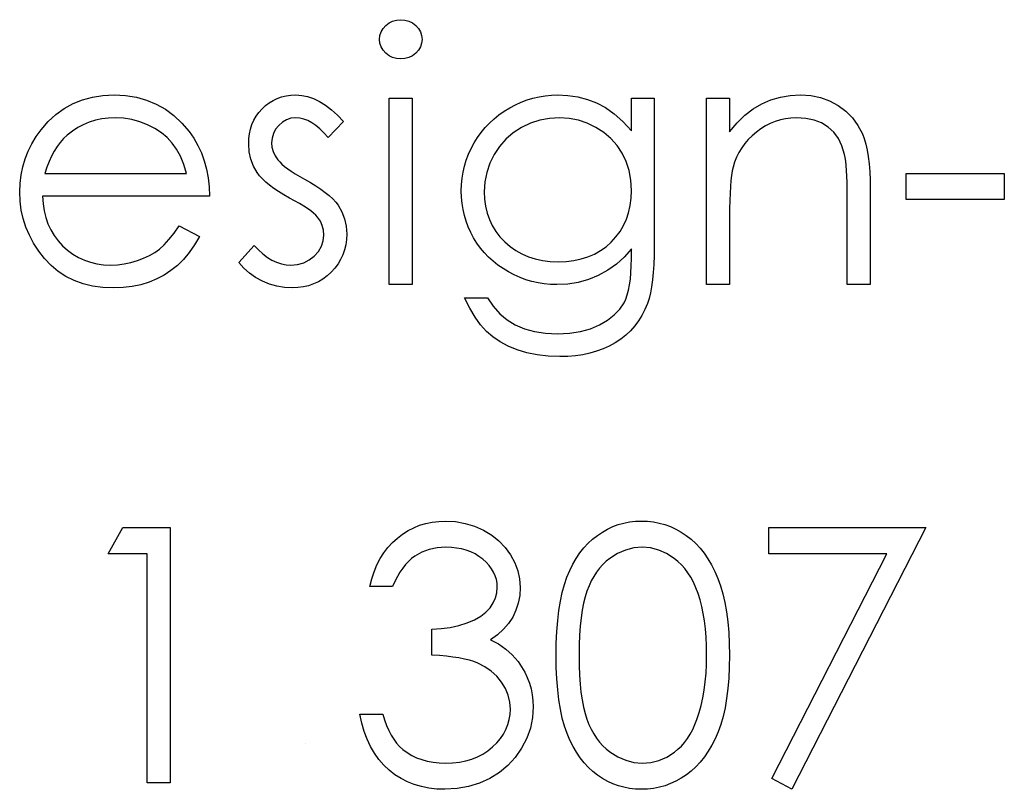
# Model space of a CAD drawing. Header units: inches. Extents: x 370 to 474, y 80 to 168.
# Tile 128 of 170: x 433.722 to 434.254, y 83.994 to 84.41. Entities that reach past the tile are written whole.
import ezdxf

# ---------------------------------------------------------------- set-up
doc = ezdxf.new("R2010")
doc.units = ezdxf.units.IN
doc.header["$LTSCALE"] = 0.5
doc.header["$MEASUREMENT"] = 0

msp = doc.modelspace()

# ---------------------------------------------------------------- linework, layer by layer
at = {"color": 7, "linetype": 'Continuous'}
for p, q in [((433.92528, 84.40962), (433.92754, 84.40982)), ((433.92754, 84.40982), (433.92983, 84.40962)), ((433.91697, 84.40325), (433.91802, 84.40507)), ((433.91802, 84.40507), (433.91948, 84.4067)), ((433.91948, 84.4067), (433.92125, 84.40805)), ((433.92125, 84.40805), (433.92321, 84.40904)), ((433.92321, 84.40904), (433.92528, 84.40962)), ((433.92983, 84.40962), (433.93196, 84.40904)), ((433.93196, 84.40904), (433.93392, 84.40805)), ((433.93392, 84.40805), (433.93568, 84.4067)), ((433.93568, 84.4067), (433.93717, 84.40507)), ((433.93717, 84.40507), (433.93822, 84.40325)), ((433.91611, 84.39916), (433.91633, 84.40129)), ((433.91633, 84.39709), (433.91611, 84.39916)), ((433.91611, 84.39916), (433.91611, 84.39916)), ((433.91633, 84.40129), (433.91697, 84.40325)), ((433.93822, 84.40325), (433.93886, 84.40129)), ((433.93886, 84.40129), (433.93908, 84.39916)), ((433.93908, 84.39916), (433.93886, 84.39709)), ((433.93908, 84.39916), (433.93908, 84.39916)), ((433.91697, 84.39516), (433.91633, 84.39709)), ((433.91802, 84.39336), (433.91697, 84.39516)), ((433.93822, 84.39516), (433.93717, 84.39336)), ((433.93886, 84.39709), (433.93822, 84.39516)), ((433.91948, 84.39174), (433.91802, 84.39336)), ((433.92125, 84.39038), (433.91948, 84.39174)), ((433.92321, 84.38939), (433.92125, 84.39038)), ((433.92528, 84.38881), (433.92321, 84.38939)), ((433.92754, 84.38862), (433.92528, 84.38881)), ((433.92983, 84.38881), (433.92754, 84.38862)), ((433.92754, 84.38862), (433.92754, 84.38862)), ((433.93196, 84.38939), (433.92983, 84.38881)), ((433.93392, 84.39038), (433.93196, 84.38939)), ((433.93568, 84.39174), (433.93392, 84.39038)), ((433.93717, 84.39336), (433.93568, 84.39174)), ((433.75565, 84.36653), (433.76104, 84.36803)), ((433.76104, 84.36803), (433.76672, 84.36888)), ((433.76672, 84.36888), (433.77274, 84.36918)), ((433.77274, 84.36918), (433.77274, 84.36918)), ((433.77274, 84.36918), (433.77892, 84.36888)), ((433.77892, 84.36888), (433.7848, 84.36794)), ((433.7848, 84.36794), (433.79035, 84.3664)), ((433.85861, 84.36623), (433.86082, 84.36731)), ((433.86082, 84.36731), (433.86317, 84.36814)), ((433.86317, 84.36814), (433.86563, 84.36872)), ((433.86563, 84.36872), (433.86819, 84.36907)), ((433.86819, 84.36907), (433.8709, 84.36918)), ((433.8709, 84.36918), (433.8709, 84.36918)), ((433.8709, 84.36918), (433.8741, 84.36896)), ((433.8741, 84.36896), (433.8773, 84.3683)), ((433.8773, 84.3683), (433.88053, 84.36717)), ((433.92141, 84.36742), (433.93378, 84.36742)), ((433.92141, 84.26672), (433.92141, 84.36742)), ((433.93378, 84.36742), (433.93378, 84.36742)), ((433.93378, 84.36742), (433.93378, 84.26672)), ((433.9958, 84.36645), (433.999, 84.36745)), ((433.999, 84.36745), (434.00226, 84.36819)), ((434.00226, 84.36819), (434.00557, 84.36874)), ((434.00557, 84.36874), (434.00891, 84.36907)), ((434.00891, 84.36907), (434.01228, 84.36918)), ((434.01228, 84.36918), (434.01228, 84.36918)), ((434.01228, 84.36918), (434.01783, 84.36891)), ((434.01783, 84.36891), (434.02319, 84.36811)), ((434.02319, 84.36811), (434.02835, 84.36678)), ((434.05214, 84.36742), (434.06451, 84.36742)), ((434.05214, 84.34981), (434.05214, 84.36742)), ((434.06451, 84.36742), (434.06451, 84.36742)), ((434.06451, 84.36742), (434.06451, 84.28751)), ((434.09277, 84.36742), (434.10514, 84.36742)), ((434.09277, 84.26672), (434.09277, 84.36742)), ((434.10514, 84.36742), (434.10514, 84.36742)), ((434.10514, 84.36742), (434.10514, 84.34925)), ((434.1275, 84.36651), (434.1326, 84.368)), ((434.1326, 84.368), (434.13793, 84.36888)), ((434.13793, 84.36888), (434.14345, 84.36918)), ((434.14345, 84.36918), (434.14345, 84.36918)), ((434.14345, 84.36918), (434.14903, 84.36883)), ((434.14903, 84.36883), (434.15427, 84.36778)), ((434.15427, 84.36778), (434.15919, 84.36598)), ((433.7458, 84.36184), (433.75058, 84.36449)), ((433.75058, 84.36449), (433.75565, 84.36653)), ((433.79035, 84.3664), (433.79557, 84.36424)), ((433.79557, 84.36424), (433.80048, 84.36146)), ((433.85265, 84.36165), (433.85453, 84.36342)), ((433.85453, 84.36342), (433.85652, 84.36493)), ((433.85652, 84.36493), (433.85861, 84.36623)), ((433.88053, 84.36717), (433.88376, 84.3656)), ((433.88376, 84.3656), (433.88696, 84.36358)), ((433.88696, 84.36358), (433.89019, 84.36112)), ((433.98344, 84.36038), (433.98642, 84.3622)), ((433.98642, 84.3622), (433.98951, 84.36383)), ((433.98951, 84.36383), (433.99263, 84.36526)), ((433.99263, 84.36526), (433.9958, 84.36645)), ((434.02835, 84.36678), (434.03332, 84.36491)), ((434.03332, 84.36491), (434.03815, 84.36237)), ((434.03815, 84.36237), (434.04292, 84.359)), ((434.11792, 84.3617), (434.12261, 84.36444)), ((434.12261, 84.36444), (434.1275, 84.36651)), ((434.15919, 84.36598), (434.16377, 84.3635)), ((434.16377, 84.3635), (434.16791, 84.36041)), ((433.73722, 84.3548), (433.74136, 84.35864)), ((433.74136, 84.35864), (433.7458, 84.36184)), ((433.76968, 84.35668), (433.76609, 84.35624)), ((433.77338, 84.35682), (433.76968, 84.35668)), ((433.7779, 84.3566), (433.77338, 84.35682)), ((433.77338, 84.35682), (433.77338, 84.35682)), ((433.78232, 84.35588), (433.7779, 84.3566)), ((433.80048, 84.36146), (433.80506, 84.35803)), ((433.80506, 84.35803), (433.80934, 84.354)), ((433.84826, 84.35547), (433.84951, 84.35765)), ((433.84951, 84.35765), (433.85097, 84.35972)), ((433.85097, 84.35972), (433.85265, 84.36165)), ((433.8709, 84.35682), (433.8683, 84.35657)), ((433.87302, 84.35665), (433.8709, 84.35682)), ((433.8709, 84.35682), (433.8709, 84.35682)), ((433.87518, 84.35616), (433.87302, 84.35665)), ((433.89019, 84.36112), (433.89345, 84.35823)), ((433.89345, 84.35823), (433.89668, 84.35486)), ((433.97797, 84.35627), (433.98062, 84.35839)), ((433.98062, 84.35839), (433.98344, 84.36038)), ((434.01328, 84.35682), (434.00787, 84.35649)), ((434.01847, 84.35649), (434.01328, 84.35682)), ((434.04292, 84.359), (434.04756, 84.3548)), ((434.1092, 84.35411), (434.11345, 84.35828)), ((434.11345, 84.35828), (434.11792, 84.3617)), ((434.13832, 84.35671), (434.13542, 84.35635)), ((434.1413, 84.35682), (434.13832, 84.35671)), ((434.14632, 84.35651), (434.1413, 84.35682)), ((434.1413, 84.35682), (434.1413, 84.35682)), ((434.16791, 84.36041), (434.1715, 84.35682)), ((434.1715, 84.35682), (434.17448, 84.35273)), ((433.73338, 84.35041), (433.73722, 84.3548)), ((433.75312, 84.35152), (433.75022, 84.34959)), ((433.75615, 84.35312), (433.75312, 84.35152)), ((433.75935, 84.35447), (433.75615, 84.35312)), ((433.76264, 84.35549), (433.75935, 84.35447)), ((433.76609, 84.35624), (433.76264, 84.35549)), ((433.78665, 84.35472), (433.78232, 84.35588)), ((433.79085, 84.35306), (433.78665, 84.35472)), ((433.7948, 84.35105), (433.79085, 84.35306)), ((433.80934, 84.354), (433.81329, 84.34937)), ((433.84647, 84.35075), (433.84724, 84.35317)), ((433.84724, 84.35317), (433.84826, 84.35547)), ((433.86165, 84.35273), (433.85997, 84.35061)), ((433.86367, 84.35453), (433.86165, 84.35273)), ((433.8659, 84.3558), (433.86367, 84.35453)), ((433.8683, 84.35657), (433.8659, 84.3558)), ((433.87733, 84.35533), (433.87518, 84.35616)), ((433.87951, 84.35417), (433.87733, 84.35533)), ((433.88166, 84.35268), (433.87951, 84.35417)), ((433.88387, 84.35086), (433.88166, 84.35268)), ((433.89668, 84.35486), (433.88829, 84.34622)), ((433.97102, 84.34892), (433.97317, 84.35152)), ((433.97317, 84.35152), (433.97549, 84.35397)), ((433.97549, 84.35397), (433.97797, 84.35627)), ((433.99282, 84.35155), (433.98835, 84.34868)), ((433.99765, 84.35386), (433.99282, 84.35155)), ((434.00265, 84.35549), (433.99765, 84.35386)), ((434.00787, 84.35649), (434.00265, 84.35549)), ((434.02349, 84.35555), (434.01847, 84.35649)), ((434.02832, 84.35392), (434.02349, 84.35555)), ((434.03298, 84.35168), (434.02832, 84.35392)), ((434.03732, 84.3489), (434.03298, 84.35168)), ((434.04756, 84.3548), (434.05214, 84.34981)), ((434.10514, 84.34925), (434.1092, 84.35411)), ((434.12457, 84.35251), (434.12206, 84.35094)), ((434.12717, 84.35381), (434.12457, 84.35251)), ((434.12984, 84.35491), (434.12717, 84.35381)), ((434.13258, 84.35574), (434.12984, 84.35491)), ((434.13542, 84.35635), (434.13258, 84.35574)), ((434.15085, 84.35558), (434.14632, 84.35651)), ((434.15488, 84.35403), (434.15085, 84.35558)), ((434.15841, 84.35185), (434.15488, 84.35403)), ((434.16142, 84.34906), (434.15841, 84.35185)), ((434.17448, 84.35273), (434.17688, 84.34815)), ((433.7283, 84.34277), (433.73067, 84.34666)), ((433.73067, 84.34666), (433.73338, 84.35041)), ((433.73338, 84.35041), (433.73338, 84.35041)), ((433.74743, 84.34738), (433.7455, 84.34556)), ((433.75022, 84.34959), (433.74743, 84.34738)), ((433.74743, 84.34738), (433.74743, 84.34738)), ((433.79833, 84.34873), (433.7948, 84.35105)), ((433.80148, 84.34611), (433.79833, 84.34873)), ((433.80418, 84.34318), (433.80148, 84.34611)), ((433.81329, 84.34937), (433.81329, 84.34937)), ((433.81329, 84.34937), (433.81583, 84.34575)), ((433.84556, 84.34556), (433.84589, 84.34821)), ((433.84589, 84.34821), (433.84647, 84.35075)), ((433.85878, 84.34834), (433.85806, 84.34589)), ((433.85997, 84.35061), (433.85878, 84.34834)), ((433.88608, 84.3487), (433.88387, 84.35086)), ((433.88829, 84.34622), (433.88608, 84.3487)), ((433.88829, 84.34622), (433.88829, 84.34622)), ((433.96721, 84.34324), (433.96903, 84.34616)), ((433.96903, 84.34616), (433.97102, 84.34892)), ((433.98835, 84.34868), (433.9844, 84.34528)), ((434.0411, 84.34564), (434.03732, 84.3489)), ((434.05214, 84.34981), (434.05214, 84.34981)), ((434.10514, 84.34925), (434.10514, 84.34925)), ((434.11734, 84.34716), (434.11527, 84.34509)), ((434.11963, 84.34914), (434.11734, 84.34716)), ((434.12206, 84.35094), (434.11963, 84.34914)), ((434.16391, 84.34567), (434.16142, 84.34906)), ((434.17688, 84.34815), (434.17787, 84.34558)), ((433.72631, 84.33877), (433.7283, 84.34277)), ((433.74202, 84.34128), (433.74047, 84.33882)), ((433.7437, 84.34351), (433.74202, 84.34128)), ((433.7455, 84.34556), (433.7437, 84.34351)), ((433.80656, 84.33987), (433.80418, 84.34318)), ((433.81583, 84.34575), (433.81801, 84.34194)), ((433.81801, 84.34194), (433.81989, 84.33788)), ((433.84545, 84.34277), (433.84556, 84.34556)), ((433.84572, 84.33852), (433.84545, 84.34277)), ((433.84545, 84.34277), (433.84545, 84.34277)), ((433.85806, 84.34589), (433.85781, 84.34326)), ((433.85781, 84.34326), (433.85781, 84.34326)), ((433.85781, 84.34326), (433.85804, 84.34089)), ((433.85804, 84.34089), (433.85867, 84.3386)), ((433.96558, 84.3402), (433.96721, 84.34324)), ((433.98095, 84.34139), (433.978, 84.337)), ((433.9844, 84.34528), (433.98095, 84.34139)), ((434.04438, 84.34191), (434.0411, 84.34564)), ((434.04714, 84.33772), (434.04438, 84.34191)), ((434.11339, 84.34288), (434.11171, 84.34056)), ((434.11527, 84.34509), (434.11339, 84.34288)), ((434.16587, 84.34164), (434.16391, 84.34567)), ((434.16727, 84.337), (434.16587, 84.34164)), ((434.17787, 84.34558), (434.17873, 84.34266)), ((434.17873, 84.34266), (434.17945, 84.33943)), ((433.72468, 84.33463), (433.72631, 84.33877)), ((433.73904, 84.33612), (433.73771, 84.33322)), ((433.74047, 84.33882), (433.73904, 84.33612)), ((433.80863, 84.33603), (433.80656, 84.33987)), ((433.81042, 84.33167), (433.80863, 84.33603)), ((433.81989, 84.33788), (433.82141, 84.33363)), ((433.84661, 84.33454), (433.84572, 84.33852)), ((433.85867, 84.3386), (433.85975, 84.33634)), ((433.85975, 84.33634), (433.86124, 84.33413)), ((433.96298, 84.33399), (433.96417, 84.33714)), ((433.96417, 84.33714), (433.96558, 84.3402)), ((433.978, 84.337), (433.97565, 84.33225)), ((434.04933, 84.33316), (434.04714, 84.33772)), ((434.10898, 84.33559), (434.1079, 84.33291)), ((434.11025, 84.33813), (434.10898, 84.33559)), ((434.11171, 84.34056), (434.11025, 84.33813)), ((434.16761, 84.3354), (434.16727, 84.337)), ((434.16727, 84.337), (434.16727, 84.337)), ((434.16791, 84.33341), (434.16761, 84.3354)), ((434.17945, 84.33943), (434.18005, 84.33584)), ((434.18005, 84.33584), (434.1805, 84.33192)), ((433.7225, 84.32596), (433.72341, 84.33035)), ((433.72341, 84.33035), (433.72468, 84.33463)), ((433.73653, 84.33013), (433.73545, 84.32679)), ((433.73771, 84.33322), (433.73653, 84.33013)), ((433.81188, 84.32679), (433.81042, 84.33167)), ((433.82141, 84.33363), (433.82262, 84.32916)), ((433.84804, 84.33076), (433.84661, 84.33454)), ((433.85006, 84.32726), (433.84804, 84.33076)), ((433.86124, 84.33413), (433.86124, 84.33413)), ((433.86124, 84.33413), (433.8622, 84.333)), ((433.8622, 84.333), (433.86342, 84.33184)), ((433.86342, 84.33184), (433.86485, 84.3306)), ((433.86485, 84.3306), (433.86654, 84.32933)), ((433.96124, 84.32753), (433.96202, 84.33079)), ((433.96202, 84.33079), (433.96298, 84.33399)), ((433.97565, 84.33225), (433.974, 84.32734)), ((434.0509, 84.32828), (434.04933, 84.33316)), ((434.10704, 84.33015), (434.1066, 84.32811)), ((434.1079, 84.33291), (434.10704, 84.33015)), ((434.10704, 84.33015), (434.10704, 84.33015)), ((434.16816, 84.33109), (434.16791, 84.33341)), ((434.16838, 84.32841), (434.16816, 84.33109)), ((434.1805, 84.33192), (434.18083, 84.32767)), ((433.72198, 84.32143), (433.7225, 84.32596)), ((433.73545, 84.32679), (433.73545, 84.32679)), ((433.73545, 84.32679), (433.81188, 84.32679)), ((433.82262, 84.32916), (433.8235, 84.32447)), ((433.85133, 84.32557), (433.85006, 84.32726)), ((433.85006, 84.32726), (433.85006, 84.32726)), ((433.85287, 84.32386), (433.85133, 84.32557)), ((433.86654, 84.32933), (433.86847, 84.328)), ((433.86847, 84.328), (433.87062, 84.32665)), ((433.87062, 84.32665), (433.873, 84.32521)), ((433.873, 84.32521), (433.87562, 84.32375)), ((433.96072, 84.32422), (433.96124, 84.32753)), ((433.974, 84.32734), (433.97297, 84.3222)), ((434.05184, 84.32311), (434.0509, 84.32828)), ((434.10622, 84.32568), (434.10588, 84.32289)), ((434.1066, 84.32811), (434.10622, 84.32568)), ((434.16854, 84.32535), (434.16838, 84.32841)), ((434.16865, 84.32196), (434.16854, 84.32535)), ((434.18083, 84.32767), (434.18105, 84.32306)), ((434.20053, 84.32679), (434.25353, 84.32679)), ((434.20054, 84.31265), (434.20054, 84.32679)), ((434.25353, 84.32679), (434.25353, 84.32679)), ((434.25353, 84.32679), (434.25353, 84.31265)), ((433.72179, 84.31679), (433.72198, 84.32143)), ((433.8235, 84.32447), (433.82403, 84.31955)), ((433.82403, 84.31955), (433.82425, 84.31442)), ((433.85464, 84.32215), (433.85287, 84.32386)), ((433.85668, 84.32044), (433.85464, 84.32215)), ((433.859, 84.31873), (433.85668, 84.32044)), ((433.87562, 84.32375), (433.87562, 84.32375)), ((433.87562, 84.32375), (433.87882, 84.32193)), ((433.87882, 84.32193), (433.88175, 84.32013)), ((433.88175, 84.32013), (433.88442, 84.31834)), ((433.96028, 84.3174), (433.96039, 84.32082)), ((433.96039, 84.32082), (433.96072, 84.32422)), ((433.97297, 84.3222), (433.97264, 84.3169)), ((434.05214, 84.31762), (434.05184, 84.32311)), ((434.10561, 84.31969), (434.10542, 84.31613)), ((434.10588, 84.32289), (434.10561, 84.31969)), ((434.16871, 84.3182), (434.16865, 84.32196)), ((434.18105, 84.32306), (434.1811, 84.31815)), ((433.72201, 84.31185), (433.72179, 84.31679)), ((433.72179, 84.31679), (433.72179, 84.31679)), ((433.82425, 84.31442), (433.73415, 84.31442)), ((433.73415, 84.31442), (433.73415, 84.31442)), ((433.73415, 84.31442), (433.7344, 84.31044)), ((433.82425, 84.31442), (433.82425, 84.31442)), ((433.86154, 84.31699), (433.859, 84.31873)), ((433.86436, 84.31525), (433.86154, 84.31699)), ((433.86742, 84.31351), (433.86436, 84.31525)), ((433.88442, 84.31834), (433.88683, 84.31657)), ((433.88683, 84.31657), (433.88895, 84.31481)), ((433.88895, 84.31481), (433.89083, 84.31307)), ((433.96039, 84.31398), (433.96028, 84.3174)), ((433.96028, 84.3174), (433.96028, 84.3174)), ((433.97264, 84.3169), (433.97264, 84.3169)), ((433.97264, 84.3169), (433.97281, 84.3129)), ((434.05198, 84.3134), (434.05214, 84.31762)), ((434.05214, 84.31762), (434.05214, 84.31762)), ((434.10542, 84.31613), (434.10525, 84.31218)), ((434.16874, 84.31409), (434.16871, 84.3182)), ((434.16874, 84.26672), (434.16874, 84.31409)), ((434.16874, 84.31409), (434.16874, 84.31409)), ((434.1811, 84.31815), (434.1811, 84.31815)), ((434.1811, 84.31815), (434.1811, 84.26672)), ((433.72261, 84.30702), (433.72201, 84.31185)), ((433.7344, 84.31044), (433.73495, 84.30664)), ((433.87026, 84.31196), (433.86742, 84.31351)), ((433.86742, 84.31351), (433.86742, 84.31351)), ((433.87283, 84.3105), (433.87026, 84.31196)), ((433.87515, 84.30912), (433.87283, 84.3105)), ((433.87719, 84.30779), (433.87515, 84.30912)), ((433.89083, 84.31307), (433.89243, 84.31133)), ((433.89243, 84.31133), (433.89375, 84.30962)), ((433.89375, 84.30962), (433.89375, 84.30962)), ((433.89375, 84.30962), (433.8958, 84.30606)), ((433.96069, 84.31061), (433.96039, 84.31398)), ((433.96122, 84.30733), (433.96069, 84.31061)), ((433.97281, 84.3129), (433.97333, 84.30906)), ((433.97333, 84.30906), (433.97422, 84.30539)), ((434.05062, 84.30559), (434.05145, 84.3094)), ((434.05145, 84.3094), (434.05198, 84.3134)), ((434.10525, 84.31218), (434.10517, 84.30785)), ((434.25353, 84.31265), (434.20054, 84.31265)), ((434.20054, 84.31265), (434.20054, 84.31265)), ((434.25353, 84.31265), (434.25353, 84.31265)), ((433.72366, 84.30236), (433.72261, 84.30702)), ((433.73495, 84.30664), (433.73584, 84.30302)), ((433.87896, 84.30653), (433.87719, 84.30779)), ((433.88048, 84.30531), (433.87896, 84.30653)), ((433.88172, 84.30418), (433.88048, 84.30531)), ((433.88268, 84.30313), (433.88172, 84.30418)), ((433.8958, 84.30606), (433.89729, 84.30227)), ((433.96193, 84.30412), (433.96122, 84.30733)), ((433.96287, 84.30098), (433.96193, 84.30412)), ((433.97422, 84.30539), (433.97543, 84.30194)), ((434.04944, 84.302), (434.05062, 84.30559)), ((434.10517, 84.30785), (434.10514, 84.30313)), ((433.72515, 84.2978), (433.72366, 84.30236)), ((433.73584, 84.30302), (433.73705, 84.2996)), ((433.73705, 84.2996), (433.73854, 84.29637)), ((433.80515, 84.29446), (433.80796, 84.29852)), ((433.80796, 84.29852), (433.81895, 84.29275)), ((433.88418, 84.30095), (433.88268, 84.30313)), ((433.88268, 84.30313), (433.88268, 84.30313)), ((433.88522, 84.29863), (433.88418, 84.30095)), ((433.88586, 84.29615), (433.88522, 84.29863)), ((433.89729, 84.30227), (433.89814, 84.29827)), ((433.89814, 84.29827), (433.89845, 84.29405)), ((433.96403, 84.29791), (433.96287, 84.30098)), ((433.97543, 84.30194), (433.97698, 84.29863)), ((433.97698, 84.29863), (433.97888, 84.29551)), ((434.04601, 84.29546), (434.04789, 84.29863)), ((434.04789, 84.29863), (434.04944, 84.302)), ((434.10514, 84.30313), (434.10514, 84.30313)), ((434.10514, 84.30313), (434.10514, 84.26672)), ((433.72703, 84.29336), (433.72515, 84.2978)), ((433.72932, 84.28905), (433.72703, 84.29336)), ((433.73854, 84.29637), (433.74036, 84.2933)), ((433.74036, 84.2933), (433.74252, 84.29043)), ((433.80241, 84.29104), (433.80515, 84.29446)), ((433.88575, 84.29035), (433.88608, 84.29352)), ((433.88608, 84.29352), (433.88586, 84.29615)), ((433.88608, 84.29352), (433.88608, 84.29352)), ((433.89845, 84.29405), (433.89831, 84.29107)), ((433.89845, 84.29405), (433.89845, 84.29405)), ((433.96538, 84.2949), (433.96403, 84.29791)), ((433.96693, 84.29198), (433.96538, 84.2949)), ((433.97888, 84.29551), (433.98115, 84.29256)), ((434.0438, 84.29248), (434.04601, 84.29546)), ((433.73205, 84.28488), (433.72932, 84.28905)), ((433.74252, 84.29043), (433.74497, 84.28773)), ((433.74497, 84.28773), (433.74768, 84.2853)), ((433.79728, 84.28593), (433.79979, 84.28817)), ((433.79979, 84.28817), (433.80241, 84.29104)), ((433.81624, 84.28814), (433.81335, 84.284)), ((433.81895, 84.29275), (433.81624, 84.28814)), ((433.81895, 84.29275), (433.81895, 84.29275)), ((433.84015, 84.27859), (433.84835, 84.28792)), ((433.84835, 84.28792), (433.84835, 84.28792)), ((433.84835, 84.28792), (433.85072, 84.28544)), ((433.88478, 84.28742), (433.88575, 84.29035)), ((433.89792, 84.2882), (433.89726, 84.28544)), ((433.89831, 84.29107), (433.89792, 84.2882)), ((433.9687, 84.28916), (433.96693, 84.29198)), ((433.97063, 84.28649), (433.9687, 84.28916)), ((433.98115, 84.29256), (433.98374, 84.2898)), ((433.98374, 84.2898), (433.98661, 84.28729)), ((434.03845, 84.28723), (434.04127, 84.28971)), ((434.04127, 84.28971), (434.0438, 84.29248)), ((434.06451, 84.28751), (434.06445, 84.2824)), ((434.06451, 84.28751), (434.06451, 84.28751)), ((433.7352, 84.28085), (433.73205, 84.28488)), ((433.74768, 84.2853), (433.75052, 84.28317)), ((433.75052, 84.28317), (433.75353, 84.28138)), ((433.78872, 84.28094), (433.79184, 84.28243)), ((433.79184, 84.28243), (433.79469, 84.28408)), ((433.79469, 84.28408), (433.79728, 84.28593)), ((433.81335, 84.284), (433.81025, 84.2803)), ((433.85072, 84.28544), (433.85312, 84.28328)), ((433.85312, 84.28328), (433.85558, 84.28146)), ((433.87816, 84.28003), (433.88089, 84.28215)), ((433.88089, 84.28215), (433.88315, 84.28466)), ((433.88315, 84.28466), (433.88478, 84.28742)), ((433.89635, 84.28281), (433.89513, 84.28027)), ((433.89726, 84.28544), (433.89635, 84.28281)), ((433.97273, 84.28397), (433.97063, 84.28649)), ((433.97499, 84.2816), (433.97273, 84.28397)), ((433.98661, 84.28729), (433.9897, 84.2851)), ((433.9897, 84.2851), (433.99301, 84.28328)), ((433.99301, 84.28328), (433.99649, 84.28176)), ((434.02865, 84.28174), (434.03213, 84.28323)), ((434.03213, 84.28323), (434.03539, 84.28508)), ((434.03539, 84.28508), (434.03845, 84.28723)), ((434.05214, 84.28602), (434.04828, 84.28163)), ((434.05214, 84.2808), (434.05214, 84.28602)), ((434.05214, 84.28602), (434.05214, 84.28602)), ((434.06445, 84.2824), (434.06429, 84.27765)), ((433.73871, 84.27713), (433.7352, 84.28085)), ((433.74257, 84.2739), (433.73871, 84.27713)), ((433.75353, 84.28138), (433.7567, 84.27992)), ((433.7567, 84.27992), (433.76002, 84.27878)), ((433.76002, 84.27878), (433.76349, 84.27798)), ((433.76349, 84.27798), (433.76711, 84.27749)), ((433.76711, 84.27749), (433.77089, 84.27732)), ((433.77089, 84.27732), (433.77459, 84.27746)), ((433.77089, 84.27732), (433.77089, 84.27732)), ((433.77459, 84.27746), (433.77821, 84.2779)), ((433.77821, 84.2779), (433.7818, 84.27865)), ((433.7818, 84.27865), (433.78533, 84.27967)), ((433.78533, 84.27967), (433.78872, 84.28094)), ((433.80694, 84.2771), (433.80344, 84.27431)), ((433.81025, 84.2803), (433.80694, 84.2771)), ((433.84283, 84.27558), (433.84015, 84.27859)), ((433.84015, 84.27859), (433.84015, 84.27859)), ((433.85558, 84.28146), (433.85804, 84.27997)), ((433.85804, 84.27997), (433.86055, 84.27881)), ((433.86055, 84.27881), (433.86311, 84.27798)), ((433.86311, 84.27798), (433.86568, 84.27749)), ((433.86568, 84.27749), (433.8683, 84.27732)), ((433.8683, 84.27732), (433.87186, 84.27762)), ((433.8683, 84.27732), (433.8683, 84.27732)), ((433.87186, 84.27762), (433.87515, 84.27854)), ((433.87515, 84.27854), (433.87816, 84.28003)), ((433.8937, 84.27787), (433.89199, 84.27558)), ((433.89513, 84.28027), (433.8937, 84.27787)), ((433.97745, 84.27936), (433.97499, 84.2816)), ((433.98007, 84.27729), (433.97745, 84.27936)), ((433.98286, 84.27536), (433.98007, 84.27729)), ((433.99649, 84.28176), (434.00019, 84.28061)), ((434.00019, 84.28061), (434.00411, 84.27975)), ((434.00411, 84.27975), (434.00822, 84.27925)), ((434.00822, 84.27925), (434.01253, 84.27909)), ((434.01253, 84.27909), (434.01689, 84.27925)), ((434.01253, 84.27909), (434.01253, 84.27909)), ((434.01689, 84.27925), (434.02103, 84.27975)), ((434.02103, 84.27975), (434.02495, 84.28058)), ((434.02495, 84.28058), (434.02865, 84.28174)), ((434.04403, 84.27776), (434.03936, 84.27445)), ((434.04828, 84.28163), (434.04403, 84.27776)), ((434.05209, 84.2768), (434.05214, 84.2808)), ((434.05214, 84.2808), (434.05214, 84.2808)), ((434.06429, 84.27765), (434.06398, 84.27326)), ((433.74674, 84.27117), (433.74257, 84.2739)), ((433.79974, 84.27188), (433.79579, 84.26979)), ((433.80344, 84.27431), (433.79974, 84.27188)), ((433.84583, 84.2729), (433.84283, 84.27558)), ((433.84917, 84.27056), (433.84583, 84.2729)), ((433.89, 84.2734), (433.88782, 84.27141)), ((433.89199, 84.27558), (433.89, 84.2734)), ((433.98581, 84.27357), (433.98286, 84.27536)), ((433.98887, 84.27197), (433.98581, 84.27357)), ((433.99202, 84.27059), (433.98887, 84.27197)), ((434.03428, 84.27169), (434.02893, 84.26951)), ((434.03936, 84.27445), (434.03428, 84.27169)), ((434.05159, 84.26965), (434.05189, 84.27307)), ((434.05189, 84.27307), (434.05209, 84.2768)), ((434.06398, 84.27326), (434.0636, 84.26923)), ((433.75121, 84.26893), (433.74674, 84.27117)), ((433.75604, 84.26719), (433.75121, 84.26893)), ((433.76118, 84.26595), (433.75604, 84.26719)), ((433.78726, 84.26669), (433.7826, 84.26573)), ((433.79165, 84.26805), (433.78726, 84.26669)), ((433.79579, 84.26979), (433.79165, 84.26805)), ((433.85285, 84.26857), (433.84917, 84.27056)), ((433.85674, 84.267), (433.85285, 84.26857)), ((433.86071, 84.26587), (433.85674, 84.267)), ((433.88053, 84.26708), (433.87783, 84.26614)), ((433.8831, 84.26827), (433.88053, 84.26708)), ((433.88553, 84.2697), (433.8831, 84.26827)), ((433.88782, 84.27141), (433.88553, 84.2697)), ((433.93378, 84.26672), (433.92141, 84.26672)), ((433.92141, 84.26672), (433.92141, 84.26672)), ((433.93378, 84.26672), (433.93378, 84.26672)), ((433.9952, 84.2694), (433.99202, 84.27059)), ((433.99843, 84.26843), (433.9952, 84.2694)), ((434.00171, 84.26769), (433.99843, 84.26843)), ((434.00505, 84.26716), (434.00171, 84.26769)), ((434.00845, 84.26683), (434.00505, 84.26716)), ((434.0119, 84.26672), (434.00845, 84.26683)), ((434.01775, 84.26702), (434.0119, 84.26672)), ((434.0119, 84.26672), (434.0119, 84.26672)), ((434.02341, 84.26796), (434.01775, 84.26702)), ((434.02893, 84.26951), (434.02341, 84.26796)), ((434.0506, 84.26368), (434.05115, 84.26653)), ((434.05115, 84.26653), (434.05159, 84.26965)), ((434.0636, 84.26923), (434.06307, 84.26553)), ((434.10514, 84.26672), (434.09277, 84.26672)), ((434.09277, 84.26672), (434.09277, 84.26672)), ((434.10514, 84.26672), (434.10514, 84.26672)), ((434.1811, 84.26672), (434.16874, 84.26672)), ((434.16874, 84.26672), (434.16874, 84.26672)), ((434.1811, 84.26672), (434.1811, 84.26672)), ((433.76664, 84.2652), (433.76118, 84.26595)), ((433.77244, 84.26495), (433.76664, 84.2652)), ((433.77765, 84.26515), (433.77244, 84.26495)), ((433.77244, 84.26495), (433.77244, 84.26495)), ((433.7826, 84.26573), (433.77765, 84.26515)), ((433.86477, 84.26518), (433.86071, 84.26587)), ((433.86894, 84.26495), (433.86477, 84.26518)), ((433.87203, 84.26509), (433.86894, 84.26495)), ((433.86894, 84.26495), (433.86894, 84.26495)), ((433.87498, 84.26548), (433.87203, 84.26509)), ((433.87783, 84.26614), (433.87498, 84.26548)), ((434.04913, 84.25891), (434.04993, 84.26115)), ((434.04993, 84.26115), (434.0506, 84.26368)), ((434.06244, 84.26222), (434.06169, 84.25924)), ((434.06307, 84.26553), (434.06244, 84.26222)), ((433.9648, 84.25402), (433.96204, 84.25965)), ((433.96204, 84.25965), (433.96204, 84.25965)), ((433.96204, 84.25965), (433.97441, 84.25965)), ((433.97441, 84.25965), (433.97441, 84.25965)), ((433.97441, 84.25965), (433.97753, 84.25502)), ((434.04588, 84.2535), (434.04819, 84.25695)), ((434.04819, 84.25695), (434.04913, 84.25891)), ((434.06084, 84.25662), (434.05946, 84.25325)), ((434.06169, 84.25924), (434.06084, 84.25662)), ((434.06084, 84.25662), (434.06084, 84.25662)), ((433.9677, 84.24911), (433.9648, 84.25402)), ((433.97753, 84.25502), (433.98109, 84.25104)), ((433.98109, 84.25104), (433.98507, 84.24767)), ((434.03928, 84.24751), (434.04292, 84.25035)), ((434.04292, 84.25035), (434.04588, 84.2535)), ((434.05946, 84.25325), (434.05785, 84.2501)), ((433.97071, 84.24494), (433.9677, 84.24911)), ((433.97386, 84.24146), (433.97071, 84.24494)), ((433.98507, 84.24767), (433.98945, 84.24497)), ((433.98945, 84.24497), (433.99434, 84.2429)), ((434.03009, 84.2429), (434.03497, 84.24497)), ((434.03497, 84.24497), (434.03928, 84.24751)), ((434.05603, 84.24715), (434.05396, 84.24439)), ((434.05785, 84.2501), (434.05603, 84.24715)), ((433.97731, 84.23851), (433.97386, 84.24146)), ((433.99434, 84.2429), (433.99978, 84.24141)), ((433.99978, 84.24141), (434.00574, 84.24053)), ((434.00574, 84.24053), (434.01228, 84.24022)), ((434.01228, 84.24022), (434.01874, 84.24053)), ((434.01228, 84.24022), (434.01228, 84.24022)), ((434.01874, 84.24053), (434.02468, 84.24141)), ((434.02468, 84.24141), (434.03009, 84.2429)), ((434.05164, 84.24182), (434.04913, 84.23945)), ((434.05396, 84.24439), (434.05164, 84.24182)), ((433.9812, 84.23589), (433.97731, 84.23851)), ((433.98559, 84.23357), (433.9812, 84.23589)), ((434.04336, 84.23531), (434.04019, 84.23357)), ((434.04637, 84.23727), (434.04336, 84.23531)), ((434.04913, 84.23945), (434.04637, 84.23727)), ((433.99045, 84.23155), (433.98559, 84.23357)), ((433.99572, 84.22993), (433.99045, 84.23155)), ((434.00132, 84.22879), (433.99572, 84.22993)), ((434.02967, 84.22973), (434.02586, 84.2289)), ((434.03334, 84.23075), (434.02967, 84.22973)), ((434.03685, 84.23205), (434.03334, 84.23075)), ((434.04019, 84.23357), (434.03685, 84.23205)), ((434.00723, 84.22808), (434.00132, 84.22879)), ((434.01347, 84.22786), (434.00723, 84.22808)), ((434.01775, 84.22797), (434.01347, 84.22786)), ((434.01347, 84.22786), (434.01347, 84.22786)), ((434.02189, 84.22833), (434.01775, 84.22797)), ((434.02586, 84.2289), (434.02189, 84.22833)), ((433.94457, 84.13844), (433.94813, 84.13888)), ((433.94813, 84.13888), (433.95183, 84.13902)), ((433.95183, 84.13902), (433.95183, 84.13902)), ((433.95183, 84.13902), (433.95721, 84.13872)), ((433.95721, 84.13872), (433.9624, 84.13778)), ((434.05117, 84.13855), (434.05432, 84.13891)), ((434.05432, 84.13891), (434.05758, 84.13902)), ((434.05758, 84.13902), (434.05758, 84.13902)), ((434.05758, 84.13902), (434.06086, 84.13891)), ((434.06086, 84.13891), (434.06409, 84.13855)), ((433.76948, 84.12135), (433.77757, 84.13549)), ((433.77757, 84.13549), (433.80305, 84.13549)), ((433.80305, 84.13549), (433.80305, 84.13549)), ((433.80305, 84.13549), (433.80305, 83.99769)), ((433.92856, 84.13201), (433.93151, 84.13386)), ((433.93151, 84.13386), (433.93458, 84.13543)), ((433.93458, 84.13543), (433.93778, 84.13673)), ((433.93778, 84.13673), (433.94112, 84.13772)), ((433.94112, 84.13772), (433.94457, 84.13844)), ((433.9624, 84.13778), (433.9674, 84.13623)), ((433.9674, 84.13623), (433.97223, 84.13408)), ((433.97223, 84.13408), (433.9767, 84.1314)), ((434.03649, 84.13311), (434.03928, 84.13469)), ((434.03928, 84.13469), (434.04212, 84.13601)), ((434.04212, 84.13601), (434.04507, 84.13709)), ((434.04507, 84.13709), (434.04808, 84.13794)), ((434.04808, 84.13794), (434.05117, 84.13855)), ((434.06409, 84.13855), (434.06721, 84.13794)), ((434.06721, 84.13794), (434.07028, 84.13709)), ((434.07028, 84.13709), (434.07326, 84.13601)), ((434.07326, 84.13601), (434.07616, 84.13469)), ((434.07616, 84.13469), (434.079, 84.13311)), ((434.12634, 84.13549), (434.21114, 84.13549)), ((434.12634, 84.12135), (434.12634, 84.13549)), ((434.21114, 84.13549), (434.1387, 83.99416)), ((434.21114, 84.13549), (434.21114, 84.13549)), ((433.9231, 84.12746), (433.92575, 84.12986)), ((433.92575, 84.12986), (433.92856, 84.13201)), ((433.9767, 84.1314), (433.98062, 84.12828)), ((433.98062, 84.12828), (433.98402, 84.12472)), ((434.02876, 84.12704), (434.03119, 84.12928)), ((434.03119, 84.12928), (434.03378, 84.13132)), ((434.03378, 84.13132), (434.03649, 84.13311)), ((434.079, 84.13311), (434.08173, 84.13129)), ((434.08173, 84.13129), (434.08435, 84.12925)), ((434.08435, 84.12925), (434.08687, 84.12693)), ((433.91846, 84.12188), (433.92067, 84.12478)), ((433.92067, 84.12478), (433.9231, 84.12746)), ((433.94292, 84.12367), (433.93888, 84.12218)), ((433.9473, 84.12458), (433.94292, 84.12367)), ((433.952, 84.12489), (433.9473, 84.12458)), ((433.95492, 84.12478), (433.952, 84.12489)), ((433.952, 84.12489), (433.952, 84.12489)), ((433.95774, 84.12447), (433.95492, 84.12478)), ((433.96042, 84.12398), (433.95774, 84.12447)), ((433.96295, 84.12329), (433.96042, 84.12398)), ((433.96538, 84.12238), (433.96295, 84.12329)), ((433.98402, 84.12472), (433.98689, 84.12075)), ((434.02437, 84.12185), (434.0265, 84.12456)), ((434.0265, 84.12456), (434.02876, 84.12704)), ((434.04899, 84.1234), (434.04472, 84.12149)), ((434.05344, 84.1245), (434.04899, 84.1234)), ((434.05799, 84.12489), (434.05344, 84.1245)), ((434.06249, 84.1245), (434.05799, 84.12489)), ((434.05799, 84.12489), (434.05799, 84.12489)), ((434.06688, 84.1234), (434.06249, 84.1245)), ((434.07113, 84.12149), (434.06688, 84.1234)), ((434.08687, 84.12693), (434.08921, 84.12439)), ((434.08921, 84.12439), (434.09142, 84.12163)), ((433.79068, 84.12135), (433.76948, 84.12135)), ((433.76948, 84.12135), (433.76948, 84.12135)), ((433.79068, 83.99769), (433.79068, 84.12135)), ((433.79068, 84.12135), (433.79068, 84.12135)), ((433.91473, 84.11534), (433.9165, 84.11873)), ((433.9165, 84.11873), (433.91846, 84.12188)), ((433.93342, 84.11873), (433.93176, 84.11721)), ((433.93516, 84.12006), (433.93342, 84.11873)), ((433.93888, 84.12218), (433.93516, 84.12006)), ((433.96768, 84.12127), (433.96538, 84.12238)), ((433.96983, 84.11997), (433.96768, 84.12127)), ((433.97184, 84.11846), (433.96983, 84.11997)), ((433.97369, 84.11683), (433.97184, 84.11846)), ((433.98689, 84.12075), (433.98915, 84.1165)), ((434.02054, 84.11575), (434.02238, 84.1189)), ((434.02238, 84.1189), (434.02437, 84.12185)), ((434.03856, 84.1173), (434.03671, 84.11553)), ((434.04055, 84.11887), (434.03856, 84.1173)), ((434.04472, 84.12149), (434.04055, 84.11887)), ((434.0753, 84.11887), (434.07113, 84.12149)), ((434.07729, 84.11727), (434.0753, 84.11887)), ((434.09142, 84.12163), (434.09349, 84.11859)), ((434.09349, 84.11859), (434.09542, 84.11534)), ((434.19018, 84.12135), (434.12634, 84.12135)), ((434.12634, 84.12135), (434.12634, 84.12135)), ((434.12802, 84.00004), (434.19018, 84.12135)), ((434.19018, 84.12135), (434.19018, 84.12135)), ((433.91321, 84.11169), (433.91473, 84.11534)), ((433.92864, 84.11354), (433.92715, 84.11139)), ((433.93016, 84.1155), (433.92864, 84.11354)), ((433.93176, 84.11721), (433.93016, 84.1155)), ((433.97529, 84.11512), (433.97369, 84.11683)), ((433.97665, 84.11332), (433.97529, 84.11512)), ((433.97775, 84.11147), (433.97665, 84.11332)), ((433.98915, 84.1165), (433.99078, 84.11216)), ((433.99078, 84.11216), (433.99175, 84.10775)), ((434.01733, 84.10874), (434.01885, 84.11236)), ((434.01885, 84.11236), (434.02054, 84.11575)), ((434.03497, 84.11357), (434.03337, 84.11145)), ((434.03671, 84.11553), (434.03497, 84.11357)), ((434.07916, 84.11545), (434.07729, 84.11727)), ((434.08096, 84.11341), (434.07916, 84.11545)), ((434.08261, 84.11114), (434.08096, 84.11341)), ((434.09542, 84.11534), (434.09719, 84.11183)), ((433.91081, 84.10369), (433.91189, 84.10783)), ((433.91189, 84.10783), (433.91321, 84.11169)), ((433.92577, 84.10904), (433.92445, 84.10648)), ((433.92715, 84.11139), (433.92577, 84.10904)), ((433.97861, 84.10951), (433.97775, 84.11147)), ((433.97921, 84.10753), (433.97861, 84.10951)), ((433.9796, 84.10543), (433.97921, 84.10753)), ((433.99175, 84.10775), (433.99208, 84.10322)), ((434.01598, 84.10482), (434.01733, 84.10874)), ((434.0305, 84.10667), (434.02926, 84.10402)), ((434.03188, 84.10915), (434.0305, 84.10667)), ((434.03337, 84.11145), (434.03188, 84.10915)), ((434.08416, 84.10866), (434.08261, 84.11114)), ((434.0856, 84.10595), (434.08416, 84.10866)), ((434.09719, 84.11183), (434.09885, 84.10808)), ((434.09885, 84.10808), (434.10031, 84.10405)), ((433.92317, 84.10369), (433.91081, 84.10369)), ((433.91081, 84.10369), (433.91081, 84.10369)), ((433.92445, 84.10648), (433.92318, 84.10369)), ((433.97946, 84.10035), (433.97971, 84.10327)), ((433.97971, 84.10327), (433.9796, 84.10543)), ((433.97971, 84.10327), (433.97971, 84.10327)), ((433.99208, 84.10322), (433.99183, 84.09886)), ((433.99208, 84.10322), (433.99208, 84.10322)), ((434.01479, 84.10051), (434.01598, 84.10482)), ((434.02926, 84.10402), (434.02813, 84.10118)), ((434.08692, 84.10305), (434.0856, 84.10595)), ((434.08814, 84.09991), (434.08692, 84.10305)), ((434.10031, 84.10405), (434.10161, 84.09969)), ((433.97753, 84.09486), (433.97874, 84.09753)), ((433.97874, 84.09753), (433.97946, 84.10035)), ((433.99183, 84.09886), (433.99108, 84.09475)), ((434.01377, 84.09582), (434.01479, 84.10051)), ((434.02713, 84.09809), (434.02628, 84.09463)), ((434.02813, 84.10118), (434.02713, 84.09809)), ((434.08921, 84.09654), (434.08814, 84.09991)), ((434.09018, 84.09295), (434.08921, 84.09654)), ((434.10161, 84.09969), (434.10268, 84.09499)), ((433.97358, 84.08986), (433.97582, 84.09226)), ((433.97582, 84.09226), (433.97753, 84.09486)), ((433.98981, 84.09085), (433.98805, 84.08718)), ((433.99108, 84.09475), (433.98981, 84.09085)), ((434.01234, 84.08528), (434.01297, 84.09074)), ((434.01297, 84.09074), (434.01377, 84.09582)), ((434.02553, 84.09085), (434.02495, 84.08669)), ((434.02628, 84.09463), (434.02553, 84.09085)), ((434.09095, 84.08914), (434.09018, 84.09295)), ((434.10268, 84.09499), (434.10357, 84.08997)), ((433.96337, 84.08398), (433.96737, 84.08572)), ((433.96737, 84.08572), (433.97077, 84.08768)), ((433.97077, 84.08768), (433.97358, 84.08986)), ((433.98805, 84.08718), (433.98578, 84.08376)), ((434.02495, 84.08669), (434.02448, 84.08219)), ((434.09161, 84.08508), (434.09095, 84.08914)), ((434.10357, 84.08997), (434.10426, 84.08461)), ((433.94438, 84.08072), (433.94948, 84.08092)), ((433.94438, 84.06659), (433.94438, 84.08072)), ((433.94438, 84.08072), (433.94438, 84.08072)), ((433.94948, 84.08092), (433.95434, 84.08155)), ((433.95434, 84.08155), (433.95898, 84.08254)), ((433.95898, 84.08254), (433.96337, 84.08398)), ((433.98302, 84.08056), (433.97977, 84.0776)), ((433.98578, 84.08376), (433.98302, 84.08056)), ((434.01187, 84.0794), (434.01234, 84.08528)), ((434.02448, 84.08219), (434.02415, 84.07736)), ((434.09211, 84.08081), (434.09161, 84.08508)), ((434.0925, 84.07631), (434.09211, 84.08081)), ((434.10426, 84.08461), (434.10475, 84.0789)), ((433.97977, 84.0776), (433.97598, 84.07487)), ((433.97598, 84.07487), (433.97598, 84.07487)), ((433.97598, 84.07487), (433.98032, 84.07264)), ((434.01159, 84.07316), (434.01187, 84.0794)), ((434.02415, 84.07736), (434.02393, 84.07214)), ((434.09269, 84.07156), (434.0925, 84.07631)), ((434.10475, 84.0789), (434.10503, 84.07288)), ((433.98032, 84.07264), (433.98426, 84.06993)), ((433.98426, 84.06993), (433.9878, 84.06676)), ((434.01151, 84.06653), (434.01159, 84.07316)), ((434.02393, 84.07214), (434.02388, 84.06659)), ((434.09277, 84.06659), (434.09269, 84.07156)), ((434.10503, 84.07288), (434.10514, 84.06653)), ((433.94844, 84.06634), (433.94438, 84.06659)), ((433.94438, 84.06659), (433.94438, 84.06659)), ((433.95224, 84.06601), (433.94844, 84.06634)), ((433.95575, 84.0656), (433.95224, 84.06601)), ((433.95898, 84.0651), (433.95575, 84.0656)), ((433.96196, 84.06452), (433.95898, 84.0651)), ((433.96464, 84.06388), (433.96196, 84.06452)), ((433.9878, 84.06676), (433.99092, 84.06311)), ((434.01159, 84.05997), (434.01151, 84.06653)), ((434.02387, 84.06659), (434.02393, 84.06107)), ((434.09269, 84.06162), (434.09277, 84.06659)), ((434.09277, 84.06659), (434.09277, 84.06659)), ((434.10514, 84.06653), (434.10503, 84.06021)), ((434.10514, 84.06653), (434.10514, 84.06653)), ((433.96707, 84.06314), (433.96464, 84.06388)), ((433.96919, 84.06231), (433.96707, 84.06314)), ((433.973, 84.06038), (433.96919, 84.06231)), ((433.97643, 84.05803), (433.973, 84.06038)), ((433.99092, 84.06311), (433.99092, 84.06311)), ((433.99092, 84.06311), (433.99285, 84.06035)), ((433.99285, 84.06035), (433.99451, 84.05748)), ((434.01187, 84.05375), (434.01159, 84.05997)), ((434.02393, 84.06107), (434.02415, 84.05588)), ((434.09244, 84.05682), (434.09269, 84.06162)), ((434.10503, 84.06021), (434.10475, 84.05422)), ((433.97941, 84.05525), (433.97643, 84.05803)), ((433.982, 84.05204), (433.97941, 84.05525)), ((433.99451, 84.05748), (433.99594, 84.05455)), ((433.99594, 84.05455), (433.9971, 84.05152)), ((434.01234, 84.0479), (434.01187, 84.05375)), ((434.02415, 84.05588), (434.02448, 84.05102)), ((434.09203, 84.05221), (434.09244, 84.05682)), ((434.10475, 84.05422), (434.10426, 84.04854)), ((433.9841, 84.04859), (433.982, 84.05204)), ((433.98559, 84.045), (433.9841, 84.04859)), ((433.9971, 84.05152), (433.99798, 84.04843)), ((433.99798, 84.04843), (433.99862, 84.04525)), ((434.02448, 84.05102), (434.02492, 84.04655)), ((434.09148, 84.04779), (434.09203, 84.05221)), ((434.10426, 84.04854), (434.10359, 84.04321)), ((433.98647, 84.04128), (433.98559, 84.045)), ((433.99862, 84.04525), (433.999, 84.04197)), ((434.013, 84.04246), (434.01234, 84.0479)), ((434.02492, 84.04655), (434.02553, 84.04241)), ((434.08985, 84.03951), (434.09073, 84.04357)), ((434.09073, 84.04357), (434.09148, 84.04779)), ((434.10359, 84.04321), (434.10271, 84.03821)), ((433.98678, 84.03744), (433.98647, 84.04128)), ((433.99914, 84.03863), (433.99876, 84.03286)), ((433.999, 84.04197), (433.99914, 84.03863)), ((433.99914, 84.03863), (433.99914, 84.03863)), ((434.01383, 84.03739), (434.013, 84.04246)), ((434.02553, 84.04241), (434.02625, 84.0386)), ((434.02625, 84.0386), (434.0271, 84.03515)), ((434.08877, 84.03565), (434.08985, 84.03951)), ((434.10271, 84.03821), (434.10163, 84.03355)), ((433.90656, 84.02993), (433.90551, 84.03479)), ((433.90551, 84.03479), (433.90551, 84.03479)), ((433.90551, 84.03479), (433.91788, 84.03479)), ((433.91788, 84.03479), (433.91788, 84.03479)), ((433.91788, 84.03479), (433.91887, 84.03162)), ((433.98617, 84.03178), (433.98664, 84.03457)), ((433.98664, 84.03457), (433.98678, 84.03744)), ((433.98678, 84.03744), (433.98678, 84.03744)), ((433.99876, 84.03286), (433.99757, 84.02723)), ((434.01482, 84.03267), (434.01383, 84.03739)), ((434.01604, 84.02833), (434.01482, 84.03267)), ((434.0271, 84.03515), (434.0281, 84.03206)), ((434.08756, 84.03195), (434.08877, 84.03565)), ((434.10163, 84.03355), (434.10039, 84.02919)), ((433.90789, 84.02541), (433.90656, 84.02993)), ((433.91887, 84.03162), (433.91995, 84.02866)), ((433.91995, 84.02866), (433.92116, 84.02593)), ((433.98438, 84.02648), (433.98542, 84.02908)), ((433.98542, 84.02908), (433.98617, 84.03178)), ((433.99757, 84.02723), (433.99561, 84.02171)), ((434.01742, 84.02438), (434.01604, 84.02833)), ((434.0281, 84.03206), (434.02923, 84.02922)), ((434.02923, 84.02922), (434.03047, 84.02657)), ((434.08524, 84.0264), (434.08645, 84.02908)), ((434.08645, 84.02908), (434.08756, 84.03195)), ((434.08756, 84.03195), (434.08756, 84.03195)), ((434.10039, 84.02919), (434.09893, 84.02519)), ((433.90946, 84.02116), (433.90789, 84.02541)), ((433.92116, 84.02593), (433.92246, 84.02345)), ((433.92246, 84.02345), (433.92384, 84.02118)), ((433.98137, 84.02157), (433.98302, 84.02397)), ((433.98302, 84.02397), (433.98438, 84.02648)), ((433.99561, 84.02171), (433.99285, 84.01635)), ((434.01896, 84.02074), (434.01742, 84.02438)), ((434.03047, 84.02657), (434.03183, 84.02408)), ((434.03183, 84.02408), (434.03332, 84.02179)), ((434.03332, 84.02179), (434.03494, 84.01966)), ((434.08082, 84.01947), (434.08242, 84.0216)), ((434.08242, 84.0216), (434.08388, 84.02389)), ((434.08388, 84.02389), (434.08524, 84.0264)), ((434.09893, 84.02519), (434.0973, 84.02146)), ((433.87636, 84.01889), (433.87636, 84.01889)), ((433.91131, 84.01724), (433.90946, 84.02116)), ((433.91341, 84.01359), (433.91131, 84.01724)), ((433.92384, 84.02118), (433.92536, 84.01914)), ((433.92536, 84.01914), (433.92696, 84.01732)), ((433.92696, 84.01732), (433.92867, 84.01574)), ((433.97463, 84.01497), (433.97714, 84.01701)), ((433.97714, 84.01701), (433.97941, 84.01925)), ((433.97941, 84.01925), (433.98137, 84.02157)), ((433.99285, 84.01635), (433.98943, 84.01136)), ((434.02067, 84.01732), (434.01896, 84.02074)), ((434.02252, 84.01414), (434.02067, 84.01732)), ((434.03494, 84.01966), (434.03668, 84.0177)), ((434.03668, 84.0177), (434.03856, 84.01594)), ((434.07729, 84.01577), (434.07911, 84.01751)), ((434.07911, 84.01751), (434.08082, 84.01947)), ((434.09553, 84.01798), (434.09363, 84.01472)), ((434.0973, 84.02146), (434.09553, 84.01798)), ((433.91578, 84.01025), (433.91341, 84.01359)), ((433.92867, 84.01574), (433.92867, 84.01574)), ((433.92867, 84.01574), (433.93102, 84.01401)), ((433.93102, 84.01401), (433.9335, 84.01249)), ((433.9335, 84.01249), (433.93615, 84.01119)), ((433.93615, 84.01119), (433.93894, 84.01017)), ((433.96599, 84.01047), (433.96906, 84.01169)), ((433.96906, 84.01169), (433.97195, 84.01321)), ((433.97195, 84.01321), (433.97463, 84.01497)), ((433.98943, 84.01136), (433.98545, 84.00697)), ((434.02451, 84.01122), (434.02252, 84.01414)), ((434.02664, 84.00849), (434.02451, 84.01122)), ((434.03856, 84.01594), (434.04055, 84.01434)), ((434.04055, 84.01434), (434.04474, 84.01169)), ((434.04474, 84.01169), (434.04905, 84.00981)), ((434.06696, 84.00978), (434.07121, 84.0116)), ((434.07121, 84.0116), (434.07533, 84.0142)), ((434.07533, 84.0142), (434.07729, 84.01577)), ((434.09156, 84.01169), (434.08935, 84.0089)), ((434.09363, 84.01472), (434.09156, 84.01169)), ((433.9184, 84.00722), (433.91578, 84.01025)), ((433.9213, 84.00448), (433.9184, 84.00722)), ((433.93894, 84.01017), (433.94189, 84.00934)), ((433.94189, 84.00934), (433.94501, 84.00876)), ((433.94501, 84.00876), (433.94827, 84.0084)), ((433.94827, 84.0084), (433.95169, 84.00829)), ((433.95169, 84.00829), (433.95556, 84.00843)), ((433.95169, 84.00829), (433.95169, 84.00829)), ((433.95556, 84.00843), (433.95923, 84.00884)), ((433.95923, 84.00884), (433.96271, 84.00951)), ((433.96271, 84.00951), (433.96599, 84.01047)), ((433.98545, 84.00697), (433.98087, 84.00316)), ((434.0289, 84.006), (434.02664, 84.00849)), ((434.03133, 84.00377), (434.0289, 84.006)), ((434.04905, 84.00981), (434.05347, 84.00868)), ((434.05347, 84.00868), (434.05799, 84.00829)), ((434.05799, 84.00829), (434.06255, 84.00865)), ((434.05799, 84.00829), (434.05799, 84.00829)), ((434.06255, 84.00865), (434.06696, 84.00978)), ((434.08698, 84.00636), (434.08446, 84.00404)), ((434.08935, 84.0089), (434.08698, 84.00636)), ((433.92442, 84.00205), (433.9213, 84.00448)), ((433.92773, 83.99996), (433.92442, 84.00205)), ((433.98087, 84.00316), (433.97574, 83.99996)), ((434.0339, 84.00175), (434.03133, 84.00377)), ((434.03657, 83.99998), (434.0339, 84.00175)), ((434.08181, 84.00197), (434.07905, 84.00015)), ((434.08446, 84.00404), (434.08181, 84.00197)), ((433.80305, 83.99769), (433.79068, 83.99769)), ((433.79068, 83.99769), (433.79068, 83.99769)), ((433.80305, 83.99769), (433.80305, 83.99769)), ((433.93121, 83.99819), (433.92773, 83.99996)), ((433.93488, 83.99675), (433.93121, 83.99819)), ((433.93875, 83.99562), (433.93488, 83.99675)), ((433.9428, 83.99479), (433.93875, 83.99562)), ((433.96425, 83.99562), (433.95801, 83.99452)), ((433.97016, 83.99742), (433.96425, 83.99562)), ((433.97574, 83.99996), (433.97016, 83.99742)), ((434.03933, 83.99844), (434.03657, 83.99998)), ((434.04218, 83.99711), (434.03933, 83.99844)), ((434.0451, 83.99606), (434.04218, 83.99711)), ((434.04808, 83.99524), (434.0451, 83.99606)), ((434.05117, 83.99463), (434.04808, 83.99524)), ((434.06724, 83.99526), (434.06409, 83.99466)), ((434.0703, 83.99612), (434.06724, 83.99526)), ((434.07329, 83.99722), (434.0703, 83.99612)), ((434.07621, 83.99855), (434.07329, 83.99722)), ((434.07905, 84.00015), (434.07621, 83.99855)), ((434.1387, 83.99416), (434.12802, 84.00004)), ((434.12802, 84.00004), (434.12802, 84.00004)), ((433.94706, 83.99432), (433.9428, 83.99479)), ((433.95147, 83.99416), (433.94706, 83.99432)), ((433.95801, 83.99452), (433.95147, 83.99416)), ((433.95147, 83.99416), (433.95147, 83.99416)), ((434.05432, 83.99427), (434.05117, 83.99463)), ((434.05758, 83.99416), (434.05432, 83.99427)), ((434.06086, 83.99427), (434.05758, 83.99416)), ((434.05758, 83.99416), (434.05758, 83.99416)), ((434.06409, 83.99466), (434.06086, 83.99427)), ((434.1387, 83.99416), (434.1387, 83.99416))]:
    msp.add_line(p, q, dxfattribs=at)

doc.saveas('drawing.dxf')
